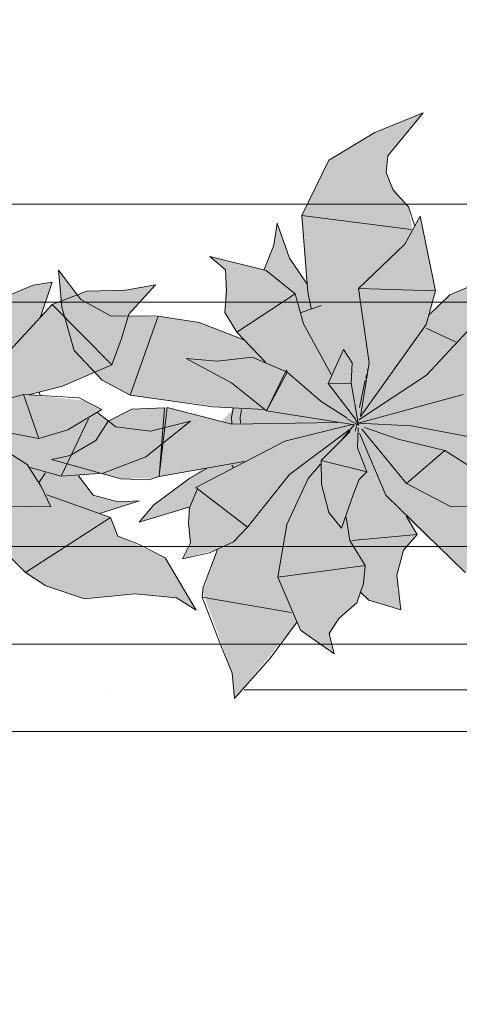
# Model space of a CAD drawing. Header units: millimetres. Extents: x -59761 to 112741, y -57975 to 46221.
# Tile 74 of 256: x -1679 to -1229, y -9322 to -8315. Entities that reach past the tile are written whole.
import ezdxf

# ---------------------------------------------------------------- set-up
doc = ezdxf.new("R2010")
doc.units = ezdxf.units.MM
for name, pattern in [('короткая штриховая', [282.222222, 141.111111, -141.111111]), ('Штриховая', [564.444447, 282.222223, -282.222223]), ('Штрихпунктирная', [670.277762, 352.777767, -176.388884, 0, -141.111112])]:
    doc.linetypes.add(name, pattern=pattern)
for name, color, linetype in [('Интерьер - Мебель', 7, 'Continuous'), ('Элемент модели - Границы зон', 7, 'Continuous'), ('Элемент Модели - Зона', 7, 'Continuous'), ('Элемент Модели - Оси', 2, 'Continuous')]:
    doc.layers.add(name, color=color, linetype=linetype)

msp = doc.modelspace()

# ---------------------------------------------------------------- hatches: boundary and pattern name
at = {"layer": 'Интерьер - Мебель', "linetype": 'Continuous', "lineweight": 0}
for points in [[(-1715.51, -8409.96), (-1765.08, -8430.25), (-1812.1, -8458.45), (-1839.69, -8515.08), (-1835.02, -8584.26), (-1851.26, -8560.23), (-1865.19, -8522.96), (-1868.34, -8545.37), (-1878.41, -8570.13), (-1933.95, -8557.03), (-1917.83, -8570.47), (-1918.08, -8607.55), (-1918.6, -8614.1), (-1906.2, -8634.37), (-1899.23, -8642.12), (-1945.9, -8624.36), (-1981.21, -8618.74), (-2029.78, -8617.52), (-2065.91, -8601.05), (-2088.83, -8570.96), (-2085.53, -8608.88), (-2072.79, -8653.22), (-2043.98, -8683.26), (-2015.37, -8698.85), (-1909.93, -8712.44), (-1921.97, -8725.66), (-1977.47, -8711.23), (-2013.79, -8712.99), (-2037.84, -8725.4), (-2050.72, -8745.06), (-2076.82, -8760.32), (-2096.14, -8764.47), (-2024.9, -8784.19), (-1991.16, -8783.59), (-1942.28, -8774.26), (-1987.09, -8807.68), (-2006.27, -8828.48), (-1954.9, -8813.83), (-1954.71, -8839.74), (-1953.7, -8849.79), (-1961.78, -8866.01), (-1925.92, -8856.4), (-1941.22, -8900.22), (-1910.97, -8983.07), (-1908.53, -9009.1), (-1844.55, -8930.69), (-1840.98, -8939.07), (-1806.71, -8963.11), (-1811.85, -8942.48), (-1802.03, -8927.09), (-1783.56, -8911.06), (-1780.07, -8901.25), (-1771.14, -8908.39), (-1738.46, -8918.28), (-1742.42, -8882.91), (-1735.86, -8857.36), (-1721.89, -8841.09), (-1732.09, -8824.87), (-1672.54, -8879.99), (-1651.92, -8893.67), (-1612.27, -8906.89), (-1560.76, -8901.87), (-1518.13, -8906), (-1497.87, -8918.55), (-1529.78, -8865.04), (-1578.21, -8842.84), (-1585.75, -8823.94), (-1596.73, -8819.64), (-1555.87, -8806.66), (-1577.67, -8807.72), (-1603.37, -8801.17), (-1618.41, -8781.32), (-1592.97, -8778.41), (-1549.58, -8761.85), (-1503.71, -8725.45), (-1544.76, -8735.47), (-1580.14, -8730.99), (-1598.64, -8716.86), (-1594.57, -8713.57), (-1612.53, -8704.23), (-1669.56, -8698.49), (-1634.72, -8689.59), (-1584.14, -8667.87), (-1566.87, -8615.87), (-1539.6, -8585.88), (-1570.33, -8591.27), (-1609.78, -8592.49), (-1645.24, -8606.14), (-1657.15, -8618.69), (-1645.22, -8583.2), (-1664.91, -8586.21), (-1688.31, -8596.06), (-1709.31, -8616.71), (-1702.91, -8591.95), (-1718.52, -8515.63), (-1726.46, -8530.01), (-1730.43, -8506.11), (-1738.34, -8497.55), (-1748.5, -8483.4), (-1753.42, -8471.21), (-1751.59, -8453.92)], [(-1265.51, -8409.96), (-1315.08, -8430.25), (-1362.1, -8458.45), (-1389.69, -8515.08), (-1385.02, -8584.26), (-1401.26, -8560.23), (-1415.19, -8522.96), (-1418.34, -8545.37), (-1428.41, -8570.13), (-1483.95, -8557.03), (-1467.83, -8570.47), (-1468.08, -8607.55), (-1468.6, -8614.1), (-1456.2, -8634.37), (-1449.23, -8642.12), (-1495.9, -8624.36), (-1531.21, -8618.74), (-1579.78, -8617.52), (-1615.91, -8601.05), (-1638.83, -8570.96), (-1635.53, -8608.88), (-1622.79, -8653.22), (-1593.98, -8683.26), (-1565.37, -8698.85), (-1459.93, -8712.44), (-1471.97, -8725.66), (-1527.47, -8711.23), (-1563.79, -8712.99), (-1587.84, -8725.4), (-1600.72, -8745.06), (-1626.82, -8760.32), (-1646.14, -8764.47), (-1574.9, -8784.19), (-1541.16, -8783.59), (-1492.28, -8774.26), (-1537.09, -8807.68), (-1556.27, -8828.48), (-1504.9, -8813.83), (-1504.71, -8839.74), (-1503.7, -8849.79), (-1511.78, -8866.01), (-1475.92, -8856.4), (-1491.22, -8900.22), (-1460.97, -8983.07), (-1458.53, -9009.1), (-1394.55, -8930.69), (-1390.98, -8939.07), (-1356.71, -8963.11), (-1361.85, -8942.48), (-1352.03, -8927.09), (-1333.56, -8911.06), (-1330.07, -8901.25), (-1321.14, -8908.39), (-1288.46, -8918.28), (-1292.42, -8882.91), (-1285.86, -8857.36), (-1271.89, -8841.09), (-1282.09, -8824.87), (-1222.54, -8879.99), (-1201.92, -8893.67), (-1162.27, -8906.89), (-1110.76, -8901.87), (-1068.13, -8906), (-1047.87, -8918.55), (-1079.78, -8865.04), (-1128.21, -8842.84), (-1135.75, -8823.94), (-1146.73, -8819.64), (-1105.87, -8806.66), (-1127.67, -8807.72), (-1153.37, -8801.17), (-1168.41, -8781.32), (-1142.97, -8778.41), (-1099.58, -8761.85), (-1053.71, -8725.45), (-1094.76, -8735.47), (-1130.14, -8730.99), (-1148.64, -8716.86), (-1144.57, -8713.57), (-1162.53, -8704.23), (-1219.56, -8698.49), (-1184.72, -8689.59), (-1134.14, -8667.87), (-1116.87, -8615.87), (-1089.6, -8585.88), (-1120.33, -8591.27), (-1159.78, -8592.49), (-1195.24, -8606.14), (-1207.15, -8618.69), (-1195.22, -8583.2), (-1214.91, -8586.21), (-1238.31, -8596.06), (-1259.31, -8616.71), (-1252.91, -8591.95), (-1268.52, -8515.63), (-1276.46, -8530.01), (-1280.43, -8506.11), (-1288.34, -8497.55), (-1298.5, -8483.4), (-1303.42, -8471.21), (-1301.59, -8453.92)]]:
    msp.add_hatch(color=255, dxfattribs=at).paths.add_polyline_path(points)

# ---------------------------------------------------------------- linework, layer by layer
at = {"layer": 'Интерьер - Мебель', "color": 7, "linetype": 'Continuous', "lineweight": 15}
for p, q in [((-1265.51, -8409.96), (-1315.08, -8430.25)), ((-1265.51, -8409.96), (-1315.08, -8430.25)), ((-1265.51, -8409.96), (-1301.59, -8453.92)), ((-1265.51, -8409.96), (-1301.59, -8453.92)), ((-1315.08, -8430.25), (-1362.1, -8458.45)), ((-1315.08, -8430.25), (-1362.1, -8458.45)), ((-1301.59, -8453.92), (-1303.42, -8471.21)), ((-1301.59, -8453.92), (-1303.42, -8471.21)), ((-1362.1, -8458.45), (-1389.69, -8515.08)), ((-1362.1, -8458.45), (-1389.69, -8515.08)), ((-1303.42, -8471.21), (-1296.25, -8488.98)), ((-1303.42, -8471.21), (-1296.25, -8488.98)), ((-1296.25, -8488.98), (-1280.43, -8506.11)), ((-1296.25, -8488.98), (-1280.43, -8506.11)), ((-1280.43, -8506.11), (-1274.1, -8525.84)), ((-1280.43, -8506.11), (-1274.1, -8525.84)), ((-1389.69, -8515.08), (-1278, -8529.18)), ((-1389.69, -8515.08), (-1383.74, -8593.47)), ((-1389.69, -8515.08), (-1278, -8529.18)), ((-1389.69, -8515.08), (-1383.74, -8593.47)), ((-1268.52, -8515.63), (-1284.39, -8544.39)), ((-1268.52, -8515.63), (-1284.39, -8544.39)), ((-1268.52, -8515.63), (-1252.91, -8591.95)), ((-1268.52, -8515.63), (-1252.91, -8591.95)), ((-1415.19, -8522.96), (-1418.34, -8545.37)), ((-1415.19, -8522.96), (-1418.34, -8545.37)), ((-1415.19, -8522.96), (-1402.23, -8558.81)), ((-1415.19, -8522.96), (-1402.23, -8558.81)), ((-1418.34, -8545.37), (-1428.41, -8570.13)), ((-1418.34, -8545.37), (-1428.41, -8570.13)), ((-1284.39, -8544.39), (-1331.87, -8589.58)), ((-1284.39, -8544.39), (-1331.87, -8589.58)), ((-1483.95, -8557.03), (-1467.83, -8570.47)), ((-1483.95, -8557.03), (-1426.28, -8571.22)), ((-1483.95, -8557.03), (-1467.83, -8570.47)), ((-1483.95, -8557.03), (-1426.28, -8571.22)), ((-1402.23, -8558.81), (-1385.02, -8584.26)), ((-1402.23, -8558.81), (-1385.02, -8584.26)), ((-1638.83, -8570.96), (-1635.53, -8608.88)), ((-1638.83, -8570.96), (-1615.91, -8601.05)), ((-1638.83, -8570.96), (-1635.53, -8608.88)), ((-1638.83, -8570.96), (-1615.91, -8601.05)), ((-1467.83, -8570.47), (-1466.84, -8591.99)), ((-1467.83, -8570.47), (-1466.84, -8591.99)), ((-1426.28, -8571.22), (-1396.52, -8595.01)), ((-1426.28, -8571.22), (-1396.52, -8595.01)), ((-1664.91, -8586.21), (-1688.31, -8596.06)), ((-1664.91, -8586.21), (-1688.31, -8596.06)), ((-1645.22, -8583.2), (-1664.91, -8586.21)), ((-1645.22, -8583.2), (-1664.91, -8586.21)), ((-1645.22, -8583.2), (-1657.15, -8618.69)), ((-1645.22, -8583.2), (-1657.15, -8618.69)), ((-1539.6, -8585.88), (-1570.33, -8591.27)), ((-1539.6, -8585.88), (-1570.33, -8591.27)), ((-1539.6, -8585.88), (-1566.87, -8615.87)), ((-1539.6, -8585.88), (-1566.87, -8615.87)), ((-1214.91, -8586.21), (-1238.31, -8596.06)), ((-1214.91, -8586.21), (-1238.31, -8596.06)), ((-1609.78, -8592.49), (-1645.24, -8606.14)), ((-1609.78, -8592.49), (-1645.24, -8606.14)), ((-1570.33, -8591.27), (-1609.78, -8592.49)), ((-1570.33, -8591.27), (-1609.78, -8592.49)), ((-1466.84, -8591.99), (-1468.6, -8614.1)), ((-1466.84, -8591.99), (-1468.6, -8614.1)), ((-1396.52, -8595.01), (-1456.2, -8634.37)), ((-1396.52, -8595.01), (-1456.2, -8634.37)), ((-1396.52, -8595.01), (-1388.13, -8625.8)), ((-1396.52, -8595.01), (-1388.13, -8625.8)), ((-1383.74, -8593.47), (-1380.34, -8609.96)), ((-1383.74, -8593.47), (-1380.34, -8609.96)), ((-1331.87, -8589.58), (-1252.91, -8591.95)), ((-1331.87, -8589.58), (-1320.76, -8665.66)), ((-1331.87, -8589.58), (-1252.91, -8591.95)), ((-1331.87, -8589.58), (-1320.76, -8665.66)), ((-1252.91, -8591.95), (-1262.46, -8626.59)), ((-1252.91, -8591.95), (-1262.46, -8626.59)), ((-1238.31, -8596.06), (-1259.31, -8616.71)), ((-1238.31, -8596.06), (-1259.31, -8616.71)), ((-1645.24, -8606.14), (-1712.07, -8678.42)), ((-1645.24, -8606.14), (-1712.07, -8678.42)), ((-1645.24, -8606.14), (-1584.14, -8667.87)), ((-1645.24, -8606.14), (-1584.14, -8667.87)), ((-1615.91, -8601.05), (-1585.56, -8617.47)), ((-1615.91, -8601.05), (-1585.56, -8617.47)), ((-1369.75, -8607.11), (-1390.4, -8614.22)), ((-1369.75, -8607.11), (-1390.4, -8614.22)), ((-1195.24, -8606.14), (-1262.07, -8678.42)), ((-1195.24, -8606.14), (-1262.07, -8678.42)), ((-1635.53, -8608.88), (-1622.79, -8653.22)), ((-1635.53, -8608.88), (-1622.79, -8653.22)), ((-1585.56, -8617.47), (-1536.74, -8617.86)), ((-1585.56, -8617.47), (-1536.74, -8617.86)), ((-1566.87, -8615.87), (-1574.82, -8641.72)), ((-1566.87, -8615.87), (-1574.82, -8641.72)), ((-1536.74, -8617.86), (-1565.37, -8698.85)), ((-1536.74, -8617.86), (-1565.37, -8698.85)), ((-1536.74, -8617.86), (-1494.77, -8624.54)), ((-1536.74, -8617.86), (-1494.77, -8624.54)), ((-1468.6, -8614.1), (-1456.2, -8634.37)), ((-1468.6, -8614.1), (-1456.2, -8634.37)), ((-1494.77, -8624.54), (-1449.23, -8642.12)), ((-1494.77, -8624.54), (-1449.23, -8642.12)), ((-1388.13, -8625.8), (-1359.88, -8677.64)), ((-1388.13, -8625.8), (-1359.88, -8677.64)), ((-1262.46, -8626.59), (-1329.67, -8720.7)), ((-1262.46, -8626.59), (-1329.67, -8720.7)), ((-1456.2, -8634.37), (-1426.86, -8665.08)), ((-1456.2, -8634.37), (-1426.86, -8665.08)), ((-1262.5, -8630.26), (-1232.39, -8644.09)), ((-1262.5, -8630.26), (-1232.39, -8644.09)), ((-1574.82, -8641.72), (-1584.14, -8667.87)), ((-1574.82, -8641.72), (-1584.14, -8667.87)), ((-1622.79, -8653.22), (-1593.98, -8683.26)), ((-1622.79, -8653.22), (-1593.98, -8683.26)), ((-1347.26, -8652.04), (-1362.69, -8686.74)), ((-1347.26, -8652.04), (-1362.69, -8686.74)), ((-1347.26, -8652.04), (-1338.41, -8665.83)), ((-1347.26, -8652.04), (-1338.41, -8665.83)), ((-1584.14, -8667.87), (-1634.72, -8689.59)), ((-1584.14, -8667.87), (-1634.72, -8689.59)), ((-1508.09, -8661.2), (-1476.21, -8664.02)), ((-1508.09, -8661.2), (-1461.7, -8686.26)), ((-1508.09, -8661.2), (-1476.21, -8664.02)), ((-1508.09, -8661.2), (-1461.7, -8686.26)), ((-1440.61, -8660), (-1476.21, -8664.02)), ((-1440.61, -8660), (-1476.21, -8664.02)), ((-1440.61, -8660), (-1404.74, -8675.24)), ((-1440.61, -8660), (-1404.74, -8675.24)), ((-1338.41, -8665.83), (-1339.15, -8686.52)), ((-1338.41, -8665.83), (-1339.15, -8686.52)), ((-1320.76, -8665.66), (-1329.67, -8720.7)), ((-1320.76, -8665.66), (-1329.67, -8720.7)), ((-1320.99, -8666.04), (-1321.2, -8667.01)), ((-1320.99, -8666.04), (-1321.2, -8667.01)), ((-1405.46, -8672.98), (-1425.99, -8714.81)), ((-1405.46, -8672.98), (-1425.99, -8714.81)), ((-1404.74, -8675.24), (-1425.99, -8714.81)), ((-1404.74, -8675.24), (-1425.99, -8714.81)), ((-1405.46, -8672.98), (-1404.74, -8675.24)), ((-1405.46, -8672.98), (-1404.74, -8675.24)), ((-1404.74, -8675.24), (-1370.05, -8705.22)), ((-1404.74, -8675.24), (-1370.05, -8705.22)), ((-1262.07, -8678.42), (-1331.39, -8724.1)), ((-1262.07, -8678.42), (-1331.39, -8724.1)), ((-1323.52, -8677.64), (-1324.36, -8681.5)), ((-1323.52, -8677.64), (-1324.36, -8681.5)), ((-1322.26, -8671.84), (-1322.68, -8673.77)), ((-1322.26, -8671.84), (-1322.68, -8673.77)), ((-1593.98, -8683.26), (-1565.37, -8698.85)), ((-1593.98, -8683.26), (-1565.37, -8698.85)), ((-1461.7, -8686.26), (-1425.99, -8714.81)), ((-1461.7, -8686.26), (-1425.99, -8714.81)), ((-1339.15, -8686.52), (-1362.69, -8686.74)), ((-1339.15, -8686.52), (-1362.69, -8686.74)), ((-1362.69, -8686.74), (-1334.97, -8723.34)), ((-1362.69, -8686.74), (-1334.97, -8723.34)), ((-1339.15, -8686.52), (-1331.98, -8727.29)), ((-1339.15, -8686.52), (-1331.98, -8727.29)), ((-1324.79, -8683.44), (-1330.89, -8711.42)), ((-1324.79, -8683.44), (-1330.89, -8711.42)), ((-1674.75, -8698.18), (-1781.98, -8727.29)), ((-1674.75, -8698.18), (-1781.98, -8727.29)), ((-1674.75, -8698.18), (-1617.59, -8701.6)), ((-1674.75, -8698.18), (-1658.89, -8743.06)), ((-1674.75, -8698.18), (-1617.59, -8701.6)), ((-1674.75, -8698.18), (-1658.89, -8743.06)), ((-1634.72, -8689.59), (-1669.54, -8698.49)), ((-1634.72, -8689.59), (-1669.54, -8698.49)), ((-1658.64, -8695.38), (-1657.43, -8699.15)), ((-1658.64, -8695.38), (-1657.43, -8699.15)), ((-1565.37, -8698.85), (-1480.39, -8710.79)), ((-1565.37, -8698.85), (-1480.39, -8710.79)), ((-1224.75, -8698.18), (-1331.98, -8727.29)), ((-1224.75, -8698.18), (-1331.98, -8727.29)), ((-1617.59, -8701.6), (-1594.57, -8713.57)), ((-1617.59, -8701.6), (-1594.57, -8713.57)), ((-1370.05, -8705.22), (-1343.76, -8721.84)), ((-1370.05, -8705.22), (-1343.76, -8721.84)), ((-1594.57, -8713.57), (-1629.24, -8734.29)), ((-1594.57, -8713.57), (-1629.24, -8734.29)), ((-1598.64, -8716.86), (-1580.14, -8730.99)), ((-1598.64, -8716.86), (-1580.14, -8730.99)), ((-1563.79, -8712.99), (-1587.84, -8725.4)), ((-1563.79, -8712.99), (-1587.84, -8725.4)), ((-1530.23, -8711.83), (-1563.79, -8712.99)), ((-1530.23, -8711.83), (-1563.79, -8712.99)), ((-1530.23, -8711.83), (-1535.82, -8781.84)), ((-1530.23, -8711.83), (-1535.82, -8781.84)), ((-1527.47, -8711.23), (-1535.37, -8778.02)), ((-1527.47, -8711.23), (-1535.37, -8778.02)), ((-1527.47, -8711.23), (-1461.26, -8728.44)), ((-1527.47, -8711.23), (-1461.26, -8728.44)), ((-1480.39, -8710.79), (-1428.44, -8713.57)), ((-1480.39, -8710.79), (-1428.44, -8713.57)), ((-1459.93, -8712.44), (-1461.68, -8721.16)), ((-1459.93, -8712.44), (-1461.68, -8721.16)), ((-1451.39, -8713.54), (-1452.99, -8721.57)), ((-1451.39, -8713.54), (-1452.99, -8721.57)), ((-1425.99, -8714.81), (-1337.65, -8728.58)), ((-1425.99, -8714.81), (-1337.65, -8728.58)), ((-1608.23, -8722.86), (-1636.19, -8781.65)), ((-1608.23, -8722.86), (-1636.19, -8781.65)), ((-1587.84, -8725.4), (-1600.72, -8745.06)), ((-1587.84, -8725.4), (-1600.72, -8745.06)), ((-1503.71, -8725.45), (-1549.58, -8761.85)), ((-1503.71, -8725.45), (-1549.58, -8761.85)), ((-1503.71, -8725.45), (-1544.76, -8735.47)), ((-1503.71, -8725.45), (-1544.76, -8735.47)), ((-1461.68, -8721.16), (-1461.29, -8727.91)), ((-1461.68, -8721.16), (-1461.29, -8727.91)), ((-1353.1, -8726.6), (-1461.26, -8728.44)), ((-1353.1, -8726.6), (-1461.26, -8728.44)), ((-1452.99, -8721.57), (-1452.67, -8727.23)), ((-1452.99, -8721.57), (-1452.67, -8727.23)), ((-1336.83, -8728.48), (-1407.2, -8745.78)), ((-1336.83, -8728.48), (-1407.2, -8745.78)), ((-1335.77, -8728.72), (-1348.29, -8743.35)), ((-1335.77, -8728.72), (-1348.29, -8743.35)), ((-1343.63, -8723.08), (-1331.6, -8729.53)), ((-1343.63, -8723.08), (-1331.6, -8729.53)), ((-1333.37, -8728.72), (-1335.03, -8735.57)), ((-1333.37, -8728.72), (-1335.03, -8735.57)), ((-1334.71, -8723.81), (-1331.6, -8729.53)), ((-1334.71, -8723.81), (-1331.6, -8729.53)), ((-1332.42, -8724.8), (-1332.89, -8726.76)), ((-1332.42, -8724.8), (-1332.89, -8726.76)), ((-1332.73, -8726.3), (-1331.98, -8727.29)), ((-1332.73, -8726.3), (-1331.98, -8727.29)), ((-1331.98, -8727.29), (-1277.96, -8730.12)), ((-1331.98, -8727.29), (-1277.96, -8730.12)), ((-1727.96, -8730.12), (-1658.89, -8743.06)), ((-1727.96, -8730.12), (-1658.89, -8743.06)), ((-1629.24, -8734.29), (-1658.89, -8743.06)), ((-1629.24, -8734.29), (-1658.89, -8743.06)), ((-1580.14, -8730.99), (-1544.76, -8735.47)), ((-1580.14, -8730.99), (-1544.76, -8735.47)), ((-1341.32, -8734.26), (-1402.23, -8779.72)), ((-1341.32, -8734.26), (-1402.23, -8779.72)), ((-1340.35, -8735.73), (-1369.89, -8765.54)), ((-1340.35, -8735.73), (-1369.89, -8765.54)), ((-1332.11, -8731.98), (-1332.68, -8752.73)), ((-1332.11, -8731.98), (-1332.68, -8752.73)), ((-1330.66, -8737.57), (-1303.96, -8800.89)), ((-1330.66, -8737.57), (-1303.96, -8800.89)), ((-1328.32, -8733.51), (-1282.67, -8789.07)), ((-1328.32, -8733.51), (-1282.67, -8789.07)), ((-1325.5, -8731.69), (-1291.27, -8743.84)), ((-1325.5, -8731.69), (-1291.27, -8743.84)), ((-1277.96, -8730.12), (-1208.89, -8743.06)), ((-1277.96, -8730.12), (-1208.89, -8743.06)), ((-1600.72, -8745.06), (-1626.82, -8760.32)), ((-1600.72, -8745.06), (-1626.82, -8760.32)), ((-1407.2, -8745.78), (-1498.27, -8793.09)), ((-1407.2, -8745.78), (-1498.27, -8793.09)), ((-1291.27, -8743.84), (-1243.33, -8755.28)), ((-1291.27, -8743.84), (-1243.33, -8755.28)), ((-1693.33, -8755.28), (-1670.97, -8769.8)), ((-1693.33, -8755.28), (-1670.97, -8769.8)), ((-1332.68, -8752.73), (-1323.33, -8777.28)), ((-1332.68, -8752.73), (-1323.33, -8777.28)), ((-1243.33, -8755.28), (-1282.67, -8789.07)), ((-1243.33, -8755.28), (-1282.67, -8789.07)), ((-1243.33, -8755.28), (-1220.97, -8769.8)), ((-1243.33, -8755.28), (-1220.97, -8769.8)), ((-1626.82, -8760.32), (-1646.14, -8764.47)), ((-1626.82, -8760.32), (-1646.14, -8764.47)), ((-1646.14, -8764.47), (-1574.9, -8784.19)), ((-1646.14, -8764.47), (-1574.9, -8784.19)), ((-1549.58, -8761.85), (-1592.97, -8778.41)), ((-1549.58, -8761.85), (-1592.97, -8778.41)), ((-1448.73, -8766.69), (-1535.82, -8781.84)), ((-1448.73, -8766.69), (-1535.82, -8781.84)), ((-1370.61, -8769.45), (-1383.13, -8784.07)), ((-1370.61, -8769.45), (-1383.13, -8784.07)), ((-1369.89, -8765.54), (-1323.33, -8777.28)), ((-1369.89, -8765.54), (-1369.55, -8789.61)), ((-1369.89, -8765.54), (-1323.33, -8777.28)), ((-1369.89, -8765.54), (-1369.55, -8789.61)), ((-1670.97, -8769.8), (-1656.47, -8792.03)), ((-1670.97, -8769.8), (-1656.47, -8792.03)), ((-1667.92, -8772.84), (-1636.19, -8781.65)), ((-1667.92, -8772.84), (-1636.19, -8781.65)), ((-1652.08, -8778.14), (-1658.78, -8787.81)), ((-1652.08, -8778.14), (-1658.78, -8787.81)), ((-1592.97, -8778.41), (-1636.19, -8781.65)), ((-1592.97, -8778.41), (-1636.19, -8781.65)), ((-1486.99, -8773.67), (-1504.29, -8783.52)), ((-1486.99, -8773.67), (-1504.29, -8783.52)), ((-1461.46, -8770.42), (-1460.18, -8772.38)), ((-1461.46, -8770.42), (-1460.18, -8772.38)), ((-1402.23, -8779.72), (-1445.43, -8833.66)), ((-1402.23, -8779.72), (-1445.43, -8833.66)), ((-1323.33, -8777.28), (-1331.19, -8785)), ((-1323.33, -8777.28), (-1331.19, -8785)), ((-1618.41, -8781.32), (-1603.37, -8801.17)), ((-1618.41, -8781.32), (-1603.37, -8801.17)), ((-1574.9, -8784.19), (-1546.5, -8785.33)), ((-1574.9, -8784.19), (-1546.5, -8785.33)), ((-1535.82, -8781.84), (-1546.5, -8785.33)), ((-1535.82, -8781.84), (-1546.5, -8785.33)), ((-1504.29, -8783.52), (-1541.29, -8810.77)), ((-1504.29, -8783.52), (-1541.29, -8810.77)), ((-1383.12, -8784.07), (-1404.96, -8831.01)), ((-1383.12, -8784.07), (-1404.96, -8831.01)), ((-1369.55, -8789.61), (-1362.03, -8818.62)), ((-1369.55, -8789.61), (-1362.03, -8818.62)), ((-1331.19, -8785), (-1336.87, -8799.5)), ((-1331.19, -8785), (-1336.87, -8799.5)), ((-1282.67, -8789.07), (-1238.38, -8812.16)), ((-1282.67, -8789.07), (-1238.38, -8812.16)), ((-1656.47, -8792.03), (-1646.83, -8812.9)), ((-1656.47, -8792.03), (-1646.83, -8812.9)), ((-1496.51, -8794.45), (-1504.9, -8813.83)), ((-1496.51, -8794.45), (-1504.9, -8813.83)), ((-1498.27, -8793.09), (-1445.43, -8833.66)), ((-1498.27, -8793.09), (-1445.43, -8833.66)), ((-1336.87, -8799.5), (-1349.18, -8834.73)), ((-1336.87, -8799.5), (-1349.18, -8834.73)), ((-1753.96, -8800.89), (-1672.54, -8879.99)), ((-1753.96, -8800.89), (-1672.54, -8879.99)), ((-1650.66, -8800.7), (-1585.75, -8823.94)), ((-1650.66, -8800.7), (-1585.75, -8823.94)), ((-1603.37, -8801.17), (-1577.67, -8807.72)), ((-1603.37, -8801.17), (-1577.67, -8807.72)), ((-1555.87, -8806.66), (-1596.73, -8819.64)), ((-1555.87, -8806.66), (-1596.73, -8819.64)), ((-1555.87, -8806.66), (-1577.67, -8807.72)), ((-1555.87, -8806.66), (-1577.67, -8807.72)), ((-1303.96, -8800.89), (-1222.54, -8879.99)), ((-1303.96, -8800.89), (-1222.54, -8879.99)), ((-1688.38, -8812.16), (-1646.83, -8812.9)), ((-1688.38, -8812.16), (-1646.83, -8812.9)), ((-1541.29, -8810.77), (-1556.27, -8828.48)), ((-1541.29, -8810.77), (-1556.27, -8828.48)), ((-1505.48, -8813.28), (-1556.27, -8828.48)), ((-1505.48, -8813.28), (-1556.27, -8828.48)), ((-1504.9, -8813.83), (-1505.72, -8829.7)), ((-1504.9, -8813.83), (-1505.72, -8829.7)), ((-1362.03, -8818.62), (-1349.18, -8834.73)), ((-1362.03, -8818.62), (-1349.18, -8834.73)), ((-1238.38, -8812.16), (-1196.83, -8812.9)), ((-1238.38, -8812.16), (-1196.83, -8812.9)), ((-1585.75, -8823.94), (-1672.54, -8879.99)), ((-1585.75, -8823.94), (-1672.54, -8879.99)), ((-1585.75, -8823.94), (-1578.21, -8842.84)), ((-1585.75, -8823.94), (-1578.21, -8842.84)), ((-1505.72, -8829.7), (-1503.7, -8849.79)), ((-1505.72, -8829.7), (-1503.7, -8849.79)), ((-1344.41, -8823.56), (-1340.69, -8847.4)), ((-1344.41, -8823.56), (-1340.69, -8847.4)), ((-1282.82, -8822.59), (-1271.89, -8841.09)), ((-1282.82, -8822.59), (-1271.89, -8841.09)), ((-1279.67, -8824.12), (-1282.09, -8824.87)), ((-1279.67, -8824.12), (-1282.09, -8824.87)), ((-1445.43, -8833.66), (-1459.75, -8848.81)), ((-1445.43, -8833.66), (-1459.75, -8848.81)), ((-1404.96, -8831.01), (-1414.24, -8884.91)), ((-1404.96, -8831.01), (-1414.24, -8884.91)), ((-1578.21, -8842.84), (-1556.28, -8851.42)), ((-1578.21, -8842.84), (-1556.28, -8851.42)), ((-1503.7, -8849.79), (-1511.78, -8866.01)), ((-1503.7, -8849.79), (-1511.78, -8866.01)), ((-1459.75, -8848.81), (-1484.17, -8860.08)), ((-1459.75, -8848.81), (-1484.17, -8860.08)), ((-1340.69, -8847.4), (-1325.1, -8873.02)), ((-1340.69, -8847.4), (-1325.1, -8873.02)), ((-1271.89, -8841.09), (-1338.73, -8847.38)), ((-1271.89, -8841.09), (-1338.73, -8847.38)), ((-1271.89, -8841.09), (-1285.86, -8857.36)), ((-1271.89, -8841.09), (-1285.86, -8857.36)), ((-1556.28, -8851.42), (-1529.78, -8865.04)), ((-1556.28, -8851.42), (-1529.78, -8865.04)), ((-1484.17, -8860.08), (-1511.78, -8866.01)), ((-1484.17, -8860.08), (-1511.78, -8866.01)), ((-1475.92, -8856.4), (-1490.6, -8895.26)), ((-1475.92, -8856.4), (-1490.6, -8895.26)), ((-1285.86, -8857.36), (-1292.42, -8882.91)), ((-1285.86, -8857.36), (-1292.42, -8882.91)), ((-1529.78, -8865.04), (-1497.87, -8918.56)), ((-1529.78, -8865.04), (-1497.87, -8918.56)), ((-1672.54, -8879.99), (-1651.92, -8893.67)), ((-1672.54, -8879.99), (-1651.92, -8893.67)), ((-1325.1, -8873.02), (-1414.24, -8884.91)), ((-1325.1, -8873.02), (-1414.24, -8884.91)), ((-1325.1, -8873.02), (-1326.57, -8891.45)), ((-1325.1, -8873.02), (-1326.57, -8891.45)), ((-1414.24, -8884.91), (-1390.98, -8939.07)), ((-1414.24, -8884.91), (-1390.98, -8939.07)), ((-1292.42, -8882.91), (-1288.46, -8918.28)), ((-1292.42, -8882.91), (-1288.46, -8918.28)), ((-1651.92, -8893.67), (-1612.27, -8906.89)), ((-1651.92, -8893.67), (-1612.27, -8906.89)), ((-1490.6, -8895.26), (-1491.84, -8905.19)), ((-1490.6, -8895.26), (-1491.84, -8905.19)), ((-1326.57, -8891.45), (-1333.56, -8911.06)), ((-1326.57, -8891.45), (-1333.56, -8911.06)), ((-1330.01, -8899.79), (-1321.14, -8908.39)), ((-1330.01, -8899.79), (-1321.14, -8908.39)), ((-1560.76, -8901.87), (-1612.27, -8906.89)), ((-1560.76, -8901.87), (-1612.27, -8906.89)), ((-1560.76, -8901.87), (-1518.13, -8906)), ((-1560.76, -8901.87), (-1518.13, -8906)), ((-1518.13, -8906), (-1497.87, -8918.56)), ((-1518.13, -8906), (-1497.87, -8918.56)), ((-1491.84, -8905.19), (-1400.65, -8920.87)), ((-1491.84, -8905.19), (-1473.87, -8952.04)), ((-1491.84, -8905.19), (-1400.65, -8920.87)), ((-1491.84, -8905.19), (-1473.87, -8952.04)), ((-1321.14, -8908.39), (-1288.46, -8918.28)), ((-1321.14, -8908.39), (-1288.46, -8918.28)), ((-1333.56, -8911.06), (-1352.03, -8927.09)), ((-1333.56, -8911.06), (-1352.03, -8927.09)), ((-1394.55, -8930.69), (-1421.73, -8967.4)), ((-1394.55, -8930.69), (-1421.73, -8967.4)), ((-1352.03, -8927.09), (-1361.85, -8942.48)), ((-1352.03, -8927.09), (-1361.85, -8942.48)), ((-1390.98, -8939.07), (-1356.71, -8963.11)), ((-1390.98, -8939.07), (-1356.71, -8963.11)), ((-1361.85, -8942.48), (-1356.71, -8963.11)), ((-1361.85, -8942.48), (-1356.71, -8963.11)), ((-1473.87, -8952.04), (-1460.97, -8983.07)), ((-1473.87, -8952.04), (-1460.97, -8983.07)), ((-1421.73, -8967.4), (-1458.53, -9009.1)), ((-1421.73, -8967.4), (-1458.53, -9009.1)), ((-1460.97, -8983.07), (-1458.53, -9009.1)), ((-1460.97, -8983.07), (-1458.53, -9009.1))]:
    msp.add_line(p, q, dxfattribs=at)
at = {"layer": 'Интерьер - Мебель', "color": 7, "linetype": 'Continuous', "lineweight": 5}
for p, q in [((-660.32, -8503.54), (-2460.32, -8503.54)), ((-760.32, -8603.54), (-2360.32, -8603.54)), ((-2360.32, -8853.54), (-760.32, -8853.54)), ((-2460.32, -8953.54), (-660.32, -8953.54))]:
    msp.add_line(p, q, dxfattribs=at)
at = {"layer": 'Элемент модели - Границы зон', "color": 7, "linetype": 'короткая штриховая', "lineweight": 15}
msp.add_lwpolyline([(16025.03, 212.5), (16025.03, -9042.59), (-8890, -9042.59), (-8890, -8842.59)], dxfattribs=at)
at = {"layer": 'Элемент Модели - Зона', "color": 253, "linetype": 'Штриховая', "lineweight": 15, "flags": 128}
for points in [[(-8890, -17680), (-3119.74, -17680), (-3119.74, -14858.42), (142.53, -11594.86), (156.67, -11609), (156.67, -11580), (18300, -11580), (18300, -11600), (32399.73, -11600), (32399.73, -11580), (69081.36, -11580), (72316.72, -14823.47), (72320.06, -15158.11), (72320.06, -17695), (72360, -17695), (72360, -19700), (72120, -19700), (72120, -18300), (71700, -18300), (71700, -17900), (63300, -17900), (63300, -18300), (62700, -18300), (62700, -17900), (54320, -17900), (54320, -27030), (62700, -27030), (62700, -26350), (63300, -26350), (63300, -27540), (67380, -27540), (67380, -26630), (67500, -26630), (67500, -27660), (62920, -27660), (62920, -32819.89), (72120, -32819.89), (72120, -27750), (71650, -27750), (71650, -26250), (72120, -26250), (72120, -21200), (72360, -21200), (72360, -33849.94), (72120, -33849.94), (72120, -33059.89), (54320, -33059.89), (54320, -39349.94), (72120, -39349.94), (72120, -36299.94), (71700.06, -36299.94), (71700.06, -35674.44), (72120, -35674.44), (72120, -35349.94), (72360, -35349.94), (72360, -35679.94), (75850, -35679.94), (75850, -16794.88), (75238.88, -16794.88), (75238.88, -9000), (80700, -9000), (80700, -8700), (81300, -8700), (81300, -9000), (87517.1, -9000), (87517.1, -320), (85530, -320), (85530, 300), (84182.9, 300), (81300, 300), (81300, -300), (80700, -300), (80700, 212.5), (79799.78, 212.5), (72300, 212.5), (72300, -300), (71700, -300), (71700, 212.5), (63300, 212.5), (63300, -300), (62700, -300), (62700, 212.5), (54300, 212.5), (54300, -300), (53700, -300), (53700, 212.5), (45650, 212.5), (45650, -300), (45050, -300), (44950, -300), (44950, -5367.2), (32450.06, -5367.2), (32450.06, -200), (32450.06, 7690), (32460.06, 7690), (32460.06, 13850), (29720, 13850), (29720, 5730), (28964.53, 5730), (28964.53, 212), (27300.06, 212), (27300.06, -300), (26700.06, -300), (26700.06, 212), (18300, 212), (18300, -300), (17700, -300), (17700, 212), (16025.03, 212), (16025.03, -7500), (16025.03, -9042.59), (9300, -9042.59), (9300, -9300), (8700, -9300), (8700, -9042.59), (300, -9042.59), (300, -9300), (-300, -9300), (-300, -9042.59), (-8250, -9042.59), (-8250, -9300), (-8850, -9300), (-8850, -9042.59), (-8890, -9042.59)], [(-8890, -8842.59), (-8890, -9042.59), (-8850, -9042.59), (-8850, -8700), (-8250, -8700), (-8250, -9042.59), (-300, -9042.59), (-300, -8700), (300, -8700), (300, -9042.59), (8700, -9042.59), (8700, -8700), (9300, -8700), (9300, -9042.59), (16025.03, -9042.59), (16025.03, 212.5), (16035.53, 212.5), (16035.53, 5730), (15580, 5730), (15580, 9080), (15300, 9080), (15300, 9320), (17680, 9320), (17680, 10500), (10920, 10500), (10920, 9320), (13800, 9320), (13800, 9080), (12769.68, 9080), (12769.68, -300), (3600, -300), (-8890, -300), (-8890, -350)]]:
    msp.add_lwpolyline(points, close=True, dxfattribs=at)
at = {"layer": 'Элемент Модели - Оси', "color": 7, "linetype": 'Штрихпунктирная', "lineweight": 15}
msp.add_line((-57760.58, -9000), (110650, -9000), dxfattribs=at)

doc.saveas('drawing.dxf')
